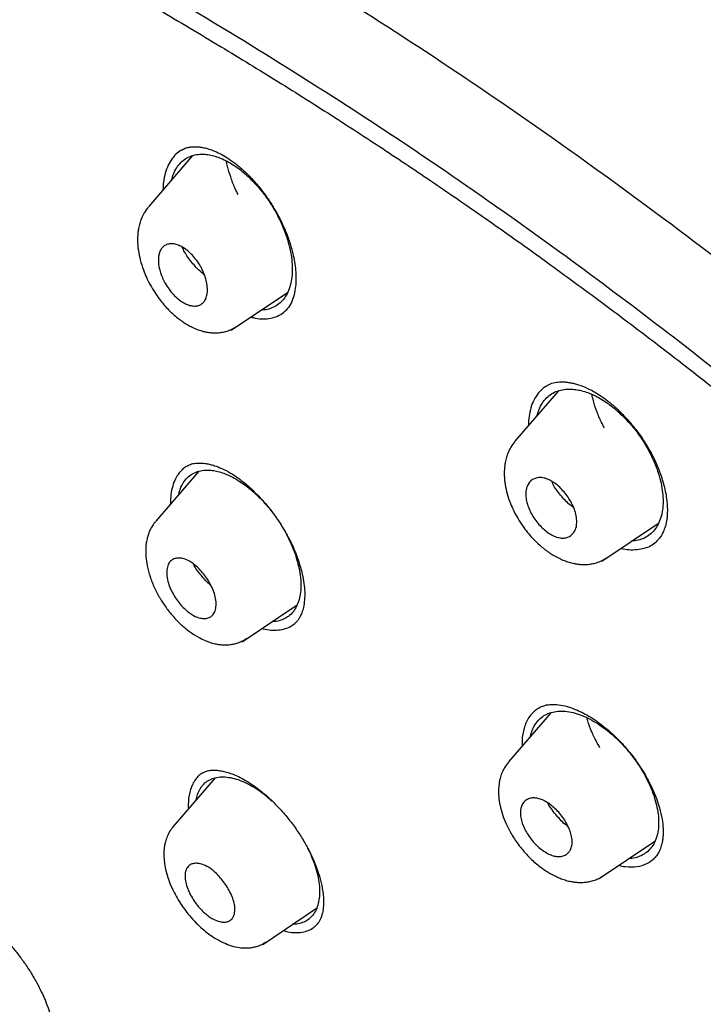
# Model space of a CAD drawing. Header units: millimetres. Extents: x 8 to 1894, y 12 to 2723.
# Tile 30 of 152: x 1395 to 1413, y 708 to 734. Entities that reach past the tile are written whole.
import ezdxf

# ---------------------------------------------------------------- set-up
doc = ezdxf.new("R2010")
doc.units = ezdxf.units.MM

msp = doc.modelspace()

# ---------------------------------------------------------------- linework, layer by layer
at = {"color": 7, "linetype": 'Continuous', "lineweight": 30}
for p, q in [((1399.466, 730.753), (1398.302, 729.403)), ((1400.485, 726.158), (1401.962, 727.15)), ((1409.096, 724.565), (1407.948, 723.234)), ((1399.628, 722.445), (1398.496, 721.131)), ((1410.236, 720.08), (1411.723, 721.079)), ((1411.662, 720.593), (1411.677, 720.607)), ((1400.767, 717.959), (1402.214, 718.931)), ((1402.158, 718.44), (1402.176, 718.457)), ((1408.897, 716.094), (1407.78, 714.799)), ((1400.06, 714.377), (1398.958, 713.098)), ((1399.353, 713.611), (1399.357, 713.562)), ((1410.166, 711.726), (1411.629, 712.709)), ((1401.311, 709.994), (1402.729, 710.947)), ((1402.694, 710.474), (1402.706, 710.484)), ((1395.299, 709.101), (1395.28, 709.119))]:
    msp.add_line(p, q, dxfattribs=at)
for points, knots in [([(1438.452, 720.842), (1438.211, 721.139), (1437.74, 721.719), (1437.027, 722.557), (1436.336, 723.346), (1435.667, 724.086), (1435.024, 724.778), (1434.41, 725.424), (1433.824, 726.026), (1433.265, 726.59), (1432.685, 727.164), (1432.091, 727.742), (1431.49, 728.316), (1430.938, 728.835), (1430.435, 729.301), (1429.981, 729.716), (1429.576, 730.081), (1429.234, 730.388), (1428.949, 730.641), (1428.718, 730.844), (1428.526, 731.013), (1428.373, 731.147), (1428.258, 731.247), (1428.181, 731.314), (1428.13, 731.359), (1428.084, 731.399), (1428.023, 731.451), (1427.892, 731.565), (1427.679, 731.748), (1427.386, 731.999), (1427.052, 732.282), (1426.682, 732.594), (1426.266, 732.942), (1425.821, 733.31), (1425.352, 733.694), (1424.861, 734.092), (1424.334, 734.515), (1423.776, 734.957), (1423.204, 735.405), (1422.631, 735.849), (1422.064, 736.283), (1421.251, 736.898), (1420.202, 737.678), (1418.926, 738.6), (1417.685, 739.474), (1416.481, 740.299), (1415.314, 741.079), (1413.989, 741.943), (1412.504, 742.884), (1410.858, 743.894), (1409.241, 744.861), (1407.651, 745.792), (1406.084, 746.699), (1404.533, 747.591), (1403.223, 748.333), (1402.15, 748.931), (1401.298, 749.399), (1400.627, 749.761), (1400.137, 750.022), (1399.835, 750.182), (1399.529, 750.342), (1399.221, 750.502), (1398.91, 750.663), (1398.604, 750.82), (1398.32, 750.964), (1398.078, 751.086), (1397.886, 751.182), (1397.742, 751.254), (1397.639, 751.305), (1397.547, 751.35), (1397.434, 751.406), (1397.279, 751.482), (1397.078, 751.58), (1396.835, 751.698), (1396.562, 751.829), (1396.279, 751.964), (1395.999, 752.095), (1395.726, 752.223), (1395.459, 752.346), (1395.061, 752.527), (1394.545, 752.758), (1393.919, 753.031), (1393.326, 753.283), (1392.76, 753.517), (1392.219, 753.735), (1391.703, 753.937), (1391.198, 754.131), (1390.687, 754.32), (1390.146, 754.515), (1389.567, 754.717), (1389.1, 754.874), (1388.764, 754.983), (1388.581, 755.042), (1388.415, 755.094), (1388.267, 755.14), (1388.132, 755.182), (1387.997, 755.223), (1387.821, 755.277), (1387.587, 755.346), (1387.296, 755.43), (1386.985, 755.517), (1386.602, 755.621), (1386.174, 755.732), (1385.714, 755.845), (1385.305, 755.939), (1384.979, 756.009), (1384.728, 756.061), (1384.539, 756.099), (1384.355, 756.134), (1384.159, 756.171), (1383.934, 756.21), (1383.665, 756.255), (1383.354, 756.304), (1383.011, 756.352), (1382.665, 756.394), (1382.283, 756.435), (1381.878, 756.47), (1381.442, 756.497), (1381.009, 756.512), (1380.582, 756.515), (1380.15, 756.505), (1379.745, 756.482), (1379.423, 756.453), (1379.185, 756.426), (1379.006, 756.403), (1378.826, 756.376), (1378.66, 756.349), (1378.519, 756.323), (1378.389, 756.297), (1378.259, 756.27), (1378.116, 756.238), (1377.977, 756.204), (1377.859, 756.174), (1377.758, 756.146), (1377.652, 756.116), (1377.523, 756.078), (1377.372, 756.03), (1377.216, 755.976), (1377.068, 755.922), (1376.936, 755.871), (1376.819, 755.824), (1376.715, 755.779), (1376.628, 755.741), (1376.547, 755.704), (1376.461, 755.664), (1376.352, 755.611), (1376.22, 755.544), (1376.066, 755.463), (1375.957, 755.401), (1375.899, 755.368)], [0, 0, 0, 0, 0.012618, 0.02469, 0.036162, 0.047092, 0.057506, 0.067246, 0.076501, 0.085274, 0.09357, 0.103636, 0.112907, 0.121393, 0.1291, 0.136032, 0.142191, 0.147581, 0.151667, 0.155166, 0.15808, 0.160408, 0.162139, 0.163296, 0.163886, 0.16447, 0.165393, 0.166652, 0.170405, 0.175037, 0.179913, 0.185488, 0.191759, 0.198727, 0.205536, 0.212898, 0.220813, 0.229282, 0.237959, 0.246543, 0.255035, 0.263436, 0.283077, 0.302215, 0.320852, 0.33898, 0.356593, 0.373684, 0.399143, 0.42427, 0.44906, 0.473515, 0.497636, 0.521506, 0.545186, 0.558174, 0.57123, 0.584708, 0.589348, 0.594038, 0.598781, 0.603574, 0.608418, 0.613314, 0.617924, 0.621685, 0.624691, 0.62694, 0.628432, 0.629522, 0.63128, 0.633715, 0.636828, 0.640702, 0.645186, 0.649683, 0.65409, 0.658407, 0.662635, 0.666772, 0.677306, 0.68725, 0.696763, 0.705852, 0.714576, 0.72304, 0.730972, 0.739316, 0.748129, 0.757683, 0.768039, 0.771397, 0.774462, 0.777233, 0.779711, 0.781894, 0.784014, 0.786554, 0.790756, 0.795783, 0.801288, 0.806555, 0.815305, 0.823215, 0.830281, 0.836487, 0.840146, 0.84342, 0.846383, 0.849763, 0.853742, 0.858205, 0.863944, 0.870195, 0.876467, 0.882431, 0.890677, 0.89832, 0.906107, 0.914238, 0.921709, 0.929909, 0.93668, 0.939619, 0.943092, 0.946617, 0.949684, 0.952406, 0.954483, 0.956902, 0.959662, 0.962498, 0.964731, 0.966331, 0.968174, 0.970542, 0.973433, 0.976443, 0.979161, 0.981587, 0.983727, 0.985603, 0.987243, 0.988342, 0.989853, 0.991774, 0.994106, 0.996848, 1, 1, 1, 1]), ([(1449.656, 646.305), (1449.76, 646.991), (1449.967, 648.357), (1449.976, 650.637), (1449.835, 653.011), (1449.556, 655.47), (1449.136, 658.249), (1448.551, 661.361), (1447.793, 664.806), (1446.85, 668.713), (1445.729, 673.079), (1444.507, 677.879), (1443.22, 682.731), (1441.782, 687.695), (1440.387, 691.953), (1439.109, 695.455), (1438.033, 698.152), (1436.809, 700.926), (1435.393, 703.783), (1433.839, 706.555), (1432.152, 709.208), (1430.372, 711.698), (1428.409, 714.121), (1426.333, 716.428), (1424.204, 718.611), (1421.691, 721.017), (1418.793, 723.596), (1415.521, 726.294), (1412.258, 728.818), (1409.012, 731.184), (1405.792, 733.383), (1402.611, 735.412), (1399.475, 737.292), (1396.377, 739.081), (1393.291, 740.857), (1390.213, 742.562), (1387.16, 744.138), (1384.158, 745.535), (1381.231, 746.733), (1378.389, 747.734), (1375.649, 748.502), (1373.335, 748.934), (1371.435, 749.077), (1369.913, 749.002), (1368.539, 748.685), (1367.376, 748.067), (1366.478, 747.122), (1365.795, 745.836), (1365.344, 744.279), (1365.23, 743.025), (1365.175, 742.429)], [0, 0, 0, 0, 0.0198977, 0.0395996, 0.0591642, 0.0786215, 0.0980121, 0.12334, 0.1485805, 0.1737294, 0.2078691, 0.2419619, 0.2762098, 0.3106234, 0.3452078, 0.3626069, 0.3801329, 0.3978086, 0.4156702, 0.4337533, 0.4489938, 0.4644095, 0.4798344, 0.4950682, 0.5101185, 0.5250269, 0.5471866, 0.5691857, 0.5910854, 0.6129458, 0.6347933, 0.656563, 0.6781905, 0.6996236, 0.7210558, 0.7426837, 0.7644548, 0.786298, 0.8081639, 0.830061, 0.852059, 0.8742193, 0.8891277, 0.9041794, 0.91941, 0.9348403, 0.9502474, 0.9654984, 0.9835762, 1, 1, 1, 1]), ([(1447.446, 646.265), (1447.532, 646.814), (1447.702, 647.91), (1447.751, 649.717), (1447.689, 651.605), (1447.521, 653.569), (1447.27, 655.588), (1446.891, 658.046), (1446.339, 660.969), (1445.587, 664.371), (1444.71, 667.984), (1443.725, 671.792), (1442.692, 675.771), (1441.629, 679.771), (1440.489, 683.824), (1439.223, 687.953), (1438.026, 691.472), (1436.96, 694.343), (1436.09, 696.531), (1435.132, 698.755), (1434.07, 701.019), (1432.883, 703.321), (1431.663, 705.459), (1430.435, 707.412), (1429.236, 709.167), (1427.941, 710.901), (1426.404, 712.784), (1424.618, 714.782), (1422.599, 716.869), (1420.398, 718.994), (1418.025, 721.143), (1415.49, 723.299), (1412.946, 725.344), (1410.401, 727.29), (1407.653, 729.293), (1404.71, 731.312), (1401.585, 733.315), (1398.489, 735.177), (1395.415, 736.955), (1392.352, 738.715), (1389.31, 740.394), (1386.308, 741.935), (1383.56, 743.204), (1381.069, 744.227), (1378.825, 745.045), (1376.646, 745.723), (1374.546, 746.241), (1372.658, 746.555), (1370.989, 746.665), (1369.543, 746.579), (1368.357, 746.296), (1367.425, 745.838), (1366.721, 745.257), (1366.152, 744.523), (1365.66, 743.562), (1365.282, 742.347), (1365.046, 740.867), (1364.955, 739.269), (1364.982, 737.581), (1365.106, 735.824), (1365.373, 733.414), (1365.858, 730.306), (1366.622, 726.467), (1367.518, 722.555), (1368.499, 718.602), (1369.512, 714.635), (1370.49, 710.876), (1371.477, 707.29), (1372.49, 703.871), (1373.61, 700.394), (1374.708, 697.289), (1375.745, 694.577), (1376.681, 692.279), (1377.705, 689.944), (1378.819, 687.572), (1379.662, 685.96), (1380.084, 685.153)], [0, 0, 0, 0, 0.011709, 0.0234, 0.035079, 0.046745, 0.058401, 0.070053, 0.08835, 0.106637, 0.124908, 0.145647, 0.166375, 0.187119, 0.207887, 0.228673, 0.249479, 0.259892, 0.270315, 0.28075, 0.291198, 0.301658, 0.31213, 0.319994, 0.327864, 0.335737, 0.343609, 0.354092, 0.364563, 0.37502, 0.38755, 0.400066, 0.41258, 0.425091, 0.437599, 0.45323, 0.468841, 0.484431, 0.499999, 0.515569, 0.531166, 0.546782, 0.562408, 0.574915, 0.587424, 0.599934, 0.612454, 0.624987, 0.635443, 0.645912, 0.656393, 0.664263, 0.672136, 0.680006, 0.687871, 0.698343, 0.708803, 0.71925, 0.729685, 0.740108, 0.750521, 0.771326, 0.792113, 0.81288, 0.833624, 0.854353, 0.875091, 0.892532, 0.909986, 0.927451, 0.944927, 0.955919, 0.966921, 0.977933, 0.988958, 1, 1, 1, 1]), ([(1395.484, 736.397), (1395.652, 736.3), (1395.974, 736.114), (1396.437, 735.846), (1396.858, 735.602), (1397.238, 735.381), (1397.575, 735.184), (1397.87, 735.012), (1398.126, 734.862), (1398.357, 734.726), (1398.774, 734.48), (1399.395, 734.112), (1400.438, 733.486), (1401.711, 732.708), (1403.156, 731.796), (1404.552, 730.886), (1405.899, 729.982), (1407.251, 729.049), (1408.538, 728.134), (1409.759, 727.244), (1410.913, 726.383), (1412.068, 725.502), (1413.227, 724.597), (1414.404, 723.656), (1415.339, 722.891), (1416.017, 722.325), (1416.417, 721.988), (1416.805, 721.659), (1417.198, 721.322), (1417.612, 720.964), (1418.042, 720.588), (1418.612, 720.085), (1419.309, 719.458), (1420.121, 718.712), (1420.942, 717.94), (1421.775, 717.14), (1422.625, 716.3), (1423.466, 715.444), (1424.297, 714.573), (1425.115, 713.684), (1425.919, 712.78), (1426.7, 711.866), (1427.453, 710.945), (1428.176, 710.02), (1428.875, 709.086), (1429.426, 708.315), (1429.847, 707.707), (1430.15, 707.26), (1430.454, 706.802), (1430.726, 706.383), (1430.955, 706.022), (1431.137, 705.733), (1431.296, 705.476), (1431.45, 705.223), (1431.616, 704.949), (1431.805, 704.631), (1432.012, 704.277), (1432.227, 703.904), (1432.439, 703.53), (1432.642, 703.166), (1432.888, 702.718), (1433.173, 702.187), (1433.495, 701.57), (1433.887, 700.797), (1434.34, 699.869), (1434.845, 698.789), (1435.379, 697.596), (1435.934, 696.294), (1436.502, 694.886), (1437.036, 693.493), (1437.616, 691.905), (1438.234, 690.126), (1438.881, 688.162), (1439.489, 686.218), (1440.064, 684.293), (1440.609, 682.384), (1441.131, 680.489), (1441.598, 678.74), (1442.019, 677.132), (1442.399, 675.661), (1442.776, 674.194), (1443.153, 672.727), (1443.529, 671.262), (1443.903, 669.796), (1444.295, 668.238), (1444.666, 666.728), (1445.044, 665.138), (1445.397, 663.589), (1445.748, 661.962), (1446.064, 660.391), (1446.348, 658.849), (1446.599, 657.33), (1446.782, 656.041), (1446.913, 654.974), (1447.004, 654.121), (1447.079, 653.279), (1447.135, 652.451), (1447.172, 651.633), (1447.184, 651.006), (1447.185, 650.558), (1447.182, 650.286), (1447.177, 650.014), (1447.168, 649.741), (1447.156, 649.469), (1447.14, 649.202), (1447.121, 648.949), (1447.104, 648.747), (1447.089, 648.596), (1447.078, 648.486), (1447.066, 648.377), (1447.051, 648.255), (1447.032, 648.107), (1447.008, 647.933), (1446.978, 647.736), (1446.941, 647.516), (1446.895, 647.273), (1446.839, 647.006), (1446.794, 646.824), (1446.77, 646.729)], [0, 0, 0, 0, 0.005154, 0.009884, 0.014188, 0.018068, 0.021524, 0.024504, 0.027077, 0.029334, 0.031588, 0.039811, 0.048252, 0.063358, 0.078464, 0.091951, 0.105439, 0.118927, 0.132415, 0.14386, 0.155305, 0.166749, 0.178191, 0.189738, 0.201737, 0.205994, 0.20995, 0.213671, 0.217566, 0.221703, 0.226037, 0.230466, 0.2388, 0.247039, 0.255014, 0.263756, 0.272498, 0.281237, 0.289975, 0.298713, 0.307464, 0.316237, 0.32481, 0.333365, 0.341914, 0.350496, 0.354415, 0.358464, 0.362644, 0.366854, 0.369823, 0.372441, 0.374709, 0.376792, 0.379291, 0.38217, 0.385428, 0.388911, 0.392313, 0.395628, 0.398857, 0.404568, 0.410206, 0.415845, 0.425918, 0.435995, 0.446078, 0.459579, 0.47308, 0.48658, 0.50007, 0.519674, 0.539285, 0.558898, 0.57851, 0.598123, 0.617736, 0.637348, 0.652758, 0.668168, 0.683578, 0.69899, 0.714399, 0.729808, 0.745383, 0.763841, 0.777968, 0.796396, 0.813876, 0.831037, 0.848197, 0.865355, 0.882512, 0.892578, 0.902642, 0.912706, 0.922768, 0.932828, 0.943038, 0.946501, 0.950013, 0.953564, 0.957143, 0.960751, 0.964386, 0.967903, 0.971034, 0.972689, 0.974209, 0.975607, 0.977268, 0.979374, 0.981924, 0.984738, 0.98795, 0.991563, 0.995578, 1, 1, 1, 1]), ([(1399.195, 730.91), (1399.149, 730.882), (1399.049, 730.821), (1398.926, 730.681), (1398.819, 730.504), (1398.742, 730.296), (1398.694, 730.078), (1398.689, 729.92), (1398.686, 729.848)], [0, 0, 0, 0, 0.147939, 0.324243, 0.501233, 0.678369, 0.855095, 1, 1, 1, 1]), ([(1398.914, 730.112), (1398.929, 730.165), (1398.962, 730.283), (1399.043, 730.437), (1399.152, 730.575), (1399.284, 730.68), (1399.436, 730.753), (1399.607, 730.792), (1399.779, 730.794), (1399.944, 730.77), (1400.097, 730.729), (1400.254, 730.668), (1400.413, 730.588), (1400.573, 730.489), (1400.732, 730.374), (1400.888, 730.241), (1401.058, 730.077), (1401.237, 729.879), (1401.418, 729.645), (1401.581, 729.396), (1401.725, 729.138), (1401.847, 728.872), (1401.946, 728.603), (1402.021, 728.338), (1402.072, 728.08), (1402.082, 727.918), (1402.088, 727.837)], [0, 0, 0, 0, 0.037562, 0.08385, 0.129419, 0.175019, 0.221169, 0.266729, 0.312534, 0.347298, 0.381558, 0.415699, 0.450108, 0.484418, 0.518525, 0.552812, 0.587652, 0.633776, 0.679329, 0.725121, 0.77042, 0.81598, 0.862558, 0.908476, 0.954043, 1, 1, 1, 1]), ([(1399.163, 730.894), (1399.199, 730.914), (1399.266, 730.95), (1399.37, 730.976), (1399.464, 730.988), (1399.543, 730.989), (1399.61, 730.985), (1399.669, 730.979), (1399.729, 730.969), (1399.793, 730.956), (1399.86, 730.938), (1399.929, 730.917), (1400.036, 730.878), (1400.182, 730.813), (1400.372, 730.705), (1400.574, 730.564), (1400.794, 730.381), (1401.031, 730.148), (1401.247, 729.897), (1401.435, 729.644), (1401.593, 729.404), (1401.74, 729.144), (1401.872, 728.869), (1401.987, 728.581), (1402.072, 728.312), (1402.131, 728.065), (1402.168, 727.843), (1402.188, 727.625), (1402.186, 727.489), (1402.184, 727.42)], [0, 0, 0, 0, 0.044341, 0.081804, 0.112355, 0.138339, 0.155744, 0.171286, 0.187329, 0.203877, 0.220927, 0.238153, 0.255049, 0.298428, 0.339599, 0.383798, 0.433325, 0.488213, 0.548388, 0.591337, 0.636128, 0.682645, 0.731002, 0.781265, 0.833399, 0.873682, 0.914911, 0.957029, 1, 1, 1, 1]), ([(1400.665, 729.728), (1400.635, 729.788), (1400.559, 729.942), (1400.465, 730.194), (1400.391, 730.431), (1400.364, 730.569), (1400.355, 730.614)], [0, 0, 0, 0, 0.203908, 0.521245, 0.844439, 1, 1, 1, 1]), ([(1398.3, 729.397), (1398.262, 729.349), (1398.193, 729.26), (1398.12, 729.112), (1398.072, 728.972), (1398.043, 728.849), (1398.028, 728.74), (1398.02, 728.646), (1398.017, 728.551), (1398.019, 728.454), (1398.026, 728.355), (1398.044, 728.207), (1398.085, 728.003), (1398.159, 727.768), (1398.25, 727.548), (1398.353, 727.345), (1398.467, 727.155), (1398.589, 726.981), (1398.708, 726.83), (1398.832, 726.695), (1398.989, 726.544), (1399.175, 726.397), (1399.365, 726.281), (1399.519, 726.206), (1399.648, 726.156), (1399.763, 726.123), (1399.876, 726.1), (1399.991, 726.087), (1400.116, 726.087), (1400.245, 726.102), (1400.371, 726.133), (1400.503, 726.182), (1400.584, 726.232), (1400.627, 726.258)], [0, 0, 0, 0, 0.042516, 0.078648, 0.108398, 0.137366, 0.157509, 0.176754, 0.196335, 0.216265, 0.236469, 0.256918, 0.305611, 0.357569, 0.395609, 0.436476, 0.48017, 0.514777, 0.550189, 0.583635, 0.61496, 0.671585, 0.720059, 0.749162, 0.777735, 0.806199, 0.824876, 0.848989, 0.878593, 0.904424, 0.933329, 0.96523, 1, 1, 1, 1]), ([(1399.856, 727.253), (1399.856, 727.223), (1399.856, 727.163), (1399.842, 727.064), (1399.808, 726.967), (1399.752, 726.888), (1399.7, 726.844), (1399.657, 726.821), (1399.623, 726.808), (1399.565, 726.794), (1399.478, 726.791), (1399.359, 726.817), (1399.236, 726.871), (1399.112, 726.954), (1398.989, 727.063), (1398.872, 727.197), (1398.789, 727.316), (1398.735, 727.41), (1398.701, 727.475), (1398.669, 727.546), (1398.626, 727.653), (1398.583, 727.8), (1398.564, 727.941), (1398.565, 728.041), (1398.571, 728.099), (1398.58, 728.149), (1398.592, 728.191), (1398.607, 728.231), (1398.625, 728.269), (1398.648, 728.307), (1398.674, 728.339), (1398.703, 728.366), (1398.738, 728.392), (1398.781, 728.413), (1398.85, 728.433), (1398.943, 728.437), (1399.062, 728.411), (1399.185, 728.356), (1399.309, 728.273), (1399.432, 728.163), (1399.55, 728.03), (1399.638, 727.903), (1399.701, 727.791), (1399.745, 727.699), (1399.794, 727.577), (1399.841, 727.423), (1399.851, 727.312), (1399.856, 727.253)], [0, 0, 0, 0, 0.020531, 0.039698, 0.073632, 0.102277, 0.125296, 0.136496, 0.147597, 0.158514, 0.190266, 0.220873, 0.250281, 0.280192, 0.311038, 0.342603, 0.375203, 0.386851, 0.399657, 0.413686, 0.428771, 0.462273, 0.50019, 0.515957, 0.529615, 0.541071, 0.554267, 0.56273, 0.576157, 0.589079, 0.601527, 0.613578, 0.625263, 0.641845, 0.658048, 0.689834, 0.720454, 0.750228, 0.78009, 0.810929, 0.842643, 0.875125, 0.891632, 0.909863, 0.929731, 0.962968, 1, 1, 1, 1]), ([(1399.776, 727.619), (1399.747, 727.642), (1399.675, 727.698), (1399.562, 727.808), (1399.444, 727.941), (1399.34, 728.08), (1399.253, 728.218), (1399.213, 728.304), (1399.193, 728.346)], [0, 0, 0, 0, 0.120673, 0.299924, 0.47801, 0.657217, 0.835386, 1, 1, 1, 1]), ([(1402.088, 727.837), (1402.088, 727.759), (1402.088, 727.604), (1402.054, 727.392), (1401.995, 727.202), (1401.91, 727.036), (1401.802, 726.9), (1401.671, 726.795), (1401.518, 726.725), (1401.387, 726.691), (1401.302, 726.692), (1401.28, 726.692)], [0, 0, 0, 0, 0.119466, 0.238863, 0.360205, 0.481093, 0.600133, 0.719348, 0.83865, 0.957679, 1, 1, 1, 1]), ([(1402.184, 727.42), (1402.178, 727.345), (1402.164, 727.188), (1402.107, 726.981), (1402.02, 726.787), (1401.93, 726.691), (1401.883, 726.642)], [0, 0, 0, 0, 0.217269, 0.45668, 0.71762, 1, 1, 1, 1]), ([(1401.001, 726.504), (1401.039, 726.495), (1401.152, 726.466), (1401.329, 726.452), (1401.527, 726.469), (1401.703, 726.527), (1401.827, 726.591), (1401.883, 726.646), (1401.895, 726.658)], [0, 0, 0, 0, 0.108245, 0.318206, 0.525757, 0.734312, 0.94175, 1, 1, 1, 1]), ([(1408.778, 724.69), (1408.752, 724.674), (1408.684, 724.632), (1408.58, 724.529), (1408.47, 724.376), (1408.378, 724.18), (1408.344, 724.025), (1408.327, 723.948)], [0, 0, 0, 0, 0.109467, 0.287161, 0.524472, 0.76212, 1, 1, 1, 1]), ([(1408.534, 723.914), (1408.549, 723.969), (1408.583, 724.088), (1408.665, 724.243), (1408.774, 724.382), (1408.908, 724.489), (1409.063, 724.564), (1409.238, 724.606), (1409.415, 724.613), (1409.584, 724.595), (1409.742, 724.56), (1409.903, 724.505), (1410.068, 724.432), (1410.233, 724.34), (1410.398, 724.231), (1410.561, 724.105), (1410.721, 723.964), (1410.876, 723.81), (1411.024, 723.646), (1411.162, 723.472), (1411.304, 723.271), (1411.444, 723.04), (1411.576, 722.78), (1411.683, 722.518), (1411.765, 722.256), (1411.822, 722.002), (1411.836, 721.842), (1411.843, 721.763)], [0, 0, 0, 0, 0.0387742, 0.0849394, 0.1304719, 0.1760994, 0.2216601, 0.2676824, 0.3133847, 0.3484342, 0.3827602, 0.4167512, 0.4508019, 0.4851665, 0.5192627, 0.553475, 0.5881726, 0.6228825, 0.6571171, 0.691216, 0.7255167, 0.770662, 0.8161545, 0.8627668, 0.9083411, 0.9543588, 1, 1, 1, 1]), ([(1408.75, 724.676), (1408.793, 724.702), (1408.874, 724.751), (1409.028, 724.792), (1409.181, 724.802), (1409.304, 724.793), (1409.404, 724.779), (1409.508, 724.756), (1409.664, 724.711), (1409.878, 724.625), (1410.119, 724.492), (1410.338, 724.341), (1410.536, 724.181), (1410.742, 723.99), (1410.953, 723.765), (1411.162, 723.506), (1411.346, 723.243), (1411.499, 722.988), (1411.618, 722.758), (1411.715, 722.538), (1411.8, 722.312), (1411.867, 722.086), (1411.916, 721.867), (1411.943, 721.684), (1411.957, 721.519), (1411.959, 721.356), (1411.947, 721.175), (1411.92, 721.062), (1411.905, 721.001)], [0, 0, 0, 0, 0.051829, 0.099181, 0.140908, 0.166863, 0.188874, 0.211763, 0.236441, 0.288652, 0.341964, 0.378374, 0.41732, 0.459072, 0.503629, 0.550976, 0.601069, 0.640279, 0.678225, 0.713986, 0.747509, 0.788723, 0.825978, 0.859275, 0.885425, 0.917641, 0.955851, 1, 1, 1, 1]), ([(1410.301, 723.586), (1410.273, 723.639), (1410.196, 723.783), (1410.099, 724.024), (1410.017, 724.268), (1409.986, 724.415), (1409.974, 724.471)], [0, 0, 0, 0, 0.17898, 0.490633, 0.807558, 1, 1, 1, 1]), ([(1408.327, 723.948), (1408.315, 723.872), (1408.299, 723.776), (1408.302, 723.668), (1408.303, 723.646)], [0, 0, 0, 0, 0.792268, 1, 1, 1, 1]), ([(1407.946, 723.229), (1407.909, 723.182), (1407.841, 723.095), (1407.77, 722.952), (1407.721, 722.815), (1407.693, 722.694), (1407.677, 722.586), (1407.668, 722.492), (1407.666, 722.397), (1407.668, 722.3), (1407.676, 722.201), (1407.696, 722.054), (1407.739, 721.851), (1407.817, 721.619), (1407.914, 721.401), (1408.022, 721.202), (1408.143, 721.015), (1408.27, 720.844), (1408.396, 720.697), (1408.526, 720.565), (1408.69, 720.419), (1408.884, 720.277), (1409.081, 720.166), (1409.24, 720.096), (1409.37, 720.05), (1409.485, 720.021), (1409.597, 720.001), (1409.713, 719.99), (1409.84, 719.991), (1409.971, 720.008), (1410.1, 720.039), (1410.234, 720.091), (1410.317, 720.141), (1410.361, 720.168)], [0, 0, 0, 0, 0.041077, 0.076199, 0.105333, 0.134025, 0.154251, 0.173555, 0.193203, 0.213204, 0.233486, 0.254016, 0.302907, 0.354994, 0.393131, 0.434101, 0.477894, 0.512565, 0.548156, 0.581845, 0.613372, 0.67029, 0.718978, 0.748007, 0.776277, 0.804137, 0.822458, 0.846495, 0.876297, 0.902448, 0.93183, 0.964382, 1, 1, 1, 1]), ([(1399.291, 722.568), (1399.255, 722.542), (1399.183, 722.487), (1399.093, 722.38), (1399.007, 722.239), (1398.937, 722.059), (1398.89, 721.837), (1398.886, 721.669), (1398.884, 721.585)], [0, 0, 0, 0, 0.137364, 0.280992, 0.425049, 0.617251, 0.809058, 1, 1, 1, 1]), ([(1399.101, 721.834), (1399.114, 721.885), (1399.143, 721.999), (1399.218, 722.147), (1399.32, 722.278), (1399.446, 722.377), (1399.594, 722.444), (1399.762, 722.478), (1399.931, 722.477), (1400.094, 722.452), (1400.246, 722.41), (1400.402, 722.35), (1400.56, 722.271), (1400.72, 722.174), (1400.88, 722.061), (1401.038, 721.931), (1401.211, 721.771), (1401.394, 721.578), (1401.581, 721.349), (1401.751, 721.107), (1401.902, 720.855), (1402.033, 720.596), (1402.141, 720.335), (1402.225, 720.076), (1402.285, 719.825), (1402.301, 719.667), (1402.31, 719.589)], [0, 0, 0, 0, 0.037578, 0.083855, 0.129434, 0.175083, 0.220732, 0.266789, 0.312548, 0.347518, 0.381863, 0.415943, 0.450127, 0.484408, 0.518517, 0.552816, 0.587663, 0.633823, 0.67938, 0.72514, 0.770521, 0.816076, 0.862583, 0.90827, 0.954333, 1, 1, 1, 1]), ([(1399.29, 722.568), (1399.327, 722.59), (1399.398, 722.631), (1399.537, 722.661), (1399.683, 722.666), (1399.81, 722.652), (1399.926, 722.628), (1400.062, 722.589), (1400.242, 722.52), (1400.447, 722.413), (1400.653, 722.278), (1400.851, 722.127), (1401.057, 721.944), (1401.262, 721.736), (1401.458, 721.51), (1401.642, 721.27), (1401.81, 721.02), (1401.96, 720.763), (1402.111, 720.459), (1402.251, 720.111), (1402.347, 719.773), (1402.398, 719.493), (1402.42, 719.265), (1402.415, 719.129), (1402.412, 719.061)], [0, 0, 0, 0, 0.054304, 0.103301, 0.145891, 0.17998, 0.207814, 0.235465, 0.279059, 0.330308, 0.368982, 0.411352, 0.456852, 0.5027, 0.548473, 0.59408, 0.639455, 0.684583, 0.729579, 0.796963, 0.864628, 0.909821, 0.954959, 1, 1, 1, 1]), ([(1409.576, 721.147), (1409.573, 721.077), (1409.568, 720.949), (1409.485, 720.799), (1409.383, 720.724), (1409.273, 720.692), (1409.187, 720.684), (1409.074, 720.701), (1408.906, 720.766), (1408.69, 720.917), (1408.497, 721.136), (1408.373, 721.337), (1408.299, 721.499), (1408.249, 721.664), (1408.229, 721.821), (1408.238, 721.958), (1408.283, 722.109), (1408.399, 722.245), (1408.576, 722.292), (1408.74, 722.266), (1408.9, 722.203), (1409.105, 722.059), (1409.293, 721.85), (1409.42, 721.65), (1409.499, 721.484), (1409.557, 721.312), (1409.569, 721.203), (1409.576, 721.147)], [0, 0, 0, 0, 0.0490595, 0.0897759, 0.1468656, 0.1633127, 0.1880074, 0.2191201, 0.2497097, 0.3084352, 0.3695028, 0.4010356, 0.4334462, 0.4666055, 0.500407, 0.5317817, 0.5628694, 0.6249639, 0.6901816, 0.7204987, 0.7494744, 0.8046115, 0.8644545, 0.8964015, 0.9295572, 0.9641697, 1, 1, 1, 1]), ([(1409.491, 721.493), (1409.457, 721.516), (1409.337, 721.598), (1409.145, 721.818), (1408.978, 722.036), (1408.934, 722.147), (1408.925, 722.17)], [0, 0, 0, 0, 0.147721, 0.522554, 0.899183, 1, 1, 1, 1]), ([(1411.843, 721.763), (1411.845, 721.686), (1411.848, 721.532), (1411.816, 721.323), (1411.758, 721.134), (1411.674, 720.968), (1411.564, 720.832), (1411.431, 720.725), (1411.275, 720.651), (1411.139, 720.613), (1411.05, 720.611), (1411.026, 720.611)], [0, 0, 0, 0, 0.11894, 0.237922, 0.359024, 0.479466, 0.598132, 0.71698, 0.836061, 0.954753, 1, 1, 1, 1]), ([(1398.494, 721.126), (1398.465, 721.088), (1398.408, 721.018), (1398.337, 720.886), (1398.285, 720.746), (1398.253, 720.61), (1398.239, 720.504), (1398.229, 720.373), (1398.232, 720.193), (1398.267, 719.946), (1398.341, 719.669), (1398.456, 719.38), (1398.602, 719.106), (1398.767, 718.856), (1398.951, 718.624), (1399.156, 718.411), (1399.381, 718.226), (1399.589, 718.092), (1399.77, 718.002), (1399.917, 717.945), (1400.04, 717.91), (1400.154, 717.888), (1400.267, 717.876), (1400.389, 717.876), (1400.514, 717.891), (1400.636, 717.921), (1400.763, 717.969), (1400.842, 718.017), (1400.883, 718.042)], [0, 0, 0, 0, 0.034061, 0.0643, 0.102462, 0.132034, 0.153174, 0.169868, 0.21558, 0.265771, 0.323398, 0.383453, 0.439435, 0.491865, 0.544744, 0.598909, 0.653892, 0.709538, 0.74572, 0.778859, 0.809225, 0.827988, 0.851933, 0.881127, 0.906494, 0.934814, 0.966021, 1, 1, 1, 1]), ([(1411.905, 721.001), (1411.887, 720.948), (1411.854, 720.848), (1411.788, 720.734), (1411.723, 720.65), (1411.68, 720.609), (1411.66, 720.591)], [0, 0, 0, 0, 0.3002001, 0.5667004, 0.7997633, 1, 1, 1, 1]), ([(1410.738, 720.417), (1410.809, 720.404), (1410.954, 720.378), (1411.16, 720.382), (1411.354, 720.416), (1411.526, 720.481), (1411.619, 720.551), (1411.663, 720.585)], [0, 0, 0, 0, 0.1934529, 0.4008901, 0.6092163, 0.8123068, 1, 1, 1, 1]), ([(1400.083, 719.009), (1400.083, 718.951), (1400.085, 718.84), (1400.04, 718.715), (1399.971, 718.629), (1399.881, 718.582), (1399.782, 718.567), (1399.653, 718.579), (1399.517, 718.629), (1399.382, 718.716), (1399.274, 718.805), (1399.164, 718.917), (1399.056, 719.052), (1398.956, 719.206), (1398.872, 719.375), (1398.81, 719.553), (1398.784, 719.701), (1398.783, 719.813), (1398.795, 719.916), (1398.83, 720.019), (1398.901, 720.105), (1398.991, 720.151), (1399.091, 720.165), (1399.219, 720.151), (1399.353, 720.102), (1399.486, 720.016), (1399.634, 719.891), (1399.78, 719.722), (1399.908, 719.524), (1399.993, 719.356), (1400.059, 719.178), (1400.075, 719.066), (1400.083, 719.009)], [0, 0, 0, 0, 0.0406571, 0.078428, 0.1136734, 0.1462625, 0.176226, 0.2037098, 0.250633, 0.2756903, 0.302481, 0.3310845, 0.3615141, 0.393594, 0.427681, 0.4635157, 0.5011424, 0.5220963, 0.5423116, 0.5805907, 0.6159426, 0.6486597, 0.6784798, 0.7056312, 0.7514711, 0.7763884, 0.8031836, 0.8615041, 0.8933972, 0.9271712, 0.9627577, 1, 1, 1, 1]), ([(1399.942, 719.449), (1399.938, 719.452), (1399.849, 719.516), (1399.687, 719.711), (1399.528, 719.91), (1399.489, 720.005), (1399.487, 720.012)], [0, 0, 0, 0, 0.020503, 0.490186, 0.962092, 1, 1, 1, 1]), ([(1402.31, 719.589), (1402.313, 719.513), (1402.319, 719.362), (1402.293, 719.157), (1402.241, 718.974), (1402.163, 718.814), (1402.061, 718.684), (1401.935, 718.585), (1401.787, 718.519), (1401.66, 718.488), (1401.579, 718.49), (1401.558, 718.491)], [0, 0, 0, 0, 0.119864, 0.239609, 0.361268, 0.482361, 0.601738, 0.721437, 0.840968, 0.96033, 1, 1, 1, 1]), ([(1402.412, 719.061), (1402.404, 718.993), (1402.389, 718.869), (1402.345, 718.725), (1402.299, 718.621), (1402.249, 718.539), (1402.204, 718.483), (1402.174, 718.455), (1402.158, 718.44)], [0, 0, 0, 0, 0.245949, 0.445942, 0.601723, 0.72473, 0.856011, 1, 1, 1, 1]), ([(1401.292, 718.312), (1401.301, 718.309), (1401.383, 718.282), (1401.53, 718.264), (1401.729, 718.262), (1401.908, 718.299), (1402.063, 718.364), (1402.146, 718.434), (1402.185, 718.466)], [0, 0, 0, 0, 0.023901, 0.224704, 0.423947, 0.62481, 0.823672, 1, 1, 1, 1]), ([(1408.508, 716.176), (1408.546, 716.201), (1408.614, 716.246), (1408.723, 716.284), (1408.818, 716.303), (1408.9, 716.31), (1408.973, 716.311), (1409.088, 716.305), (1409.259, 716.276), (1409.468, 716.21), (1409.663, 716.127), (1409.848, 716.031), (1410.035, 715.916), (1410.221, 715.784), (1410.401, 715.639), (1410.589, 715.468), (1410.779, 715.272), (1410.96, 715.061), (1411.127, 714.843), (1411.273, 714.627), (1411.414, 714.395), (1411.541, 714.15), (1411.65, 713.9), (1411.742, 713.635), (1411.81, 713.365), (1411.839, 713.151), (1411.846, 713.007), (1411.847, 712.911), (1411.841, 712.8), (1411.823, 712.676), (1411.791, 712.545), (1411.754, 712.465), (1411.735, 712.423)], [0, 0, 0, 0, 0.042634, 0.077768, 0.105392, 0.125531, 0.142642, 0.159192, 0.20582, 0.251369, 0.281716, 0.31487, 0.351959, 0.38239, 0.415099, 0.450093, 0.487209, 0.525161, 0.561603, 0.596483, 0.629794, 0.671753, 0.710947, 0.747349, 0.797939, 0.844833, 0.859936, 0.878613, 0.901993, 0.930029, 0.962692, 1, 1, 1, 1]), ([(1408.511, 716.177), (1408.44, 716.113), (1408.297, 715.986), (1408.224, 715.785), (1408.187, 715.683)], [0, 0, 0, 0, 0.494443, 1, 1, 1, 1]), ([(1408.357, 715.468), (1408.37, 715.521), (1408.399, 715.636), (1408.475, 715.786), (1408.579, 715.919), (1408.708, 716.021), (1408.859, 716.092), (1409.031, 716.131), (1409.221, 716.137), (1409.425, 716.111), (1409.638, 716.051), (1409.858, 715.959), (1410.08, 715.836), (1410.303, 715.683), (1410.523, 715.504), (1410.734, 715.303), (1410.932, 715.084), (1411.113, 714.851), (1411.275, 714.607), (1411.416, 714.354), (1411.533, 714.099), (1411.625, 713.845), (1411.691, 713.598), (1411.711, 713.443), (1411.721, 713.366)], [0, 0, 0, 0, 0.03873, 0.084874, 0.130401, 0.176059, 0.221624, 0.26765, 0.313352, 0.359814, 0.405325, 0.450736, 0.496425, 0.541928, 0.588088, 0.634283, 0.679796, 0.725434, 0.770753, 0.816255, 0.862732, 0.90837, 0.954384, 1, 1, 1, 1]), ([(1410.183, 715.17), (1410.152, 715.224), (1410.069, 715.366), (1409.962, 715.603), (1409.878, 715.815), (1409.848, 715.932), (1409.84, 715.961)], [0, 0, 0, 0, 0.203955, 0.543122, 0.888302, 1, 1, 1, 1]), ([(1408.187, 715.683), (1408.162, 715.582), (1408.126, 715.44), (1408.138, 715.268), (1408.141, 715.218)], [0, 0, 0, 0, 0.710216, 1, 1, 1, 1]), ([(1407.778, 714.794), (1407.741, 714.745), (1407.671, 714.656), (1407.601, 714.507), (1407.558, 714.374), (1407.535, 714.262), (1407.523, 714.174), (1407.514, 714.051), (1407.518, 713.879), (1407.551, 713.652), (1407.615, 713.411), (1407.716, 713.153), (1407.863, 712.874), (1408.025, 712.634), (1408.182, 712.44), (1408.312, 712.298), (1408.445, 712.171), (1408.613, 712.03), (1408.81, 711.894), (1409.008, 711.788), (1409.167, 711.721), (1409.299, 711.677), (1409.415, 711.649), (1409.527, 711.631), (1409.641, 711.622), (1409.764, 711.625), (1409.89, 711.642), (1410.014, 711.673), (1410.143, 711.722), (1410.223, 711.771), (1410.265, 711.796)], [0, 0, 0, 0, 0.042895, 0.079507, 0.109775, 0.133702, 0.15137, 0.166192, 0.211828, 0.259111, 0.307798, 0.359561, 0.417401, 0.481561, 0.516011, 0.551489, 0.585163, 0.616661, 0.673483, 0.722092, 0.751152, 0.779817, 0.8084, 0.826767, 0.850529, 0.879747, 0.905258, 0.933842, 0.965451, 1, 1, 1, 1]), ([(1399.729, 714.505), (1399.705, 714.49), (1399.642, 714.451), (1399.561, 714.364), (1399.482, 714.248), (1399.421, 714.113), (1399.379, 713.961), (1399.353, 713.795), (1399.353, 713.672), (1399.353, 713.611)], [0, 0, 0, 0, 0.096212, 0.246558, 0.397277, 0.548171, 0.699023, 0.849659, 1, 1, 1, 1]), ([(1399.693, 714.485), (1399.719, 714.502), (1399.767, 714.534), (1399.882, 714.57), (1400.002, 714.582), (1400.111, 714.578), (1400.227, 714.562), (1400.358, 714.532), (1400.508, 714.483), (1400.677, 714.411), (1400.865, 714.311), (1401.066, 714.183), (1401.267, 714.031), (1401.492, 713.837), (1401.73, 713.601), (1401.974, 713.321), (1402.189, 713.035), (1402.347, 712.792), (1402.463, 712.592), (1402.552, 712.422), (1402.645, 712.224), (1402.737, 711.994), (1402.82, 711.738), (1402.877, 711.498), (1402.907, 711.282), (1402.918, 711.093), (1402.907, 710.978), (1402.901, 710.919)], [0, 0, 0, 0, 0.04582, 0.087393, 0.123618, 0.153759, 0.183417, 0.215027, 0.248939, 0.285447, 0.324573, 0.366213, 0.407512, 0.447291, 0.50406, 0.55753, 0.609157, 0.65919, 0.683701, 0.711775, 0.745687, 0.78541, 0.830867, 0.881912, 0.91896, 0.958337, 1, 1, 1, 1]), ([(1399.56, 713.797), (1399.57, 713.846), (1399.594, 713.954), (1399.663, 714.095), (1399.758, 714.22), (1399.878, 714.315), (1400.022, 714.376), (1400.185, 714.406), (1400.366, 714.402), (1400.559, 714.366), (1400.764, 714.297), (1400.975, 714.196), (1401.189, 714.064), (1401.385, 713.921), (1401.505, 713.812), (1401.557, 713.766)], [0, 0, 0, 0, 0.06458, 0.14422, 0.224393, 0.303818, 0.383256, 0.463401, 0.543029, 0.623825, 0.703121, 0.782366, 0.861837, 0.94112, 1, 1, 1, 1]), ([(1409.45, 712.747), (1409.451, 712.729), (1409.454, 712.691), (1409.45, 712.606), (1409.427, 712.513), (1409.38, 712.433), (1409.333, 712.386), (1409.289, 712.354), (1409.242, 712.33), (1409.189, 712.314), (1409.133, 712.306), (1409.057, 712.306), (1408.96, 712.322), (1408.836, 712.37), (1408.708, 712.444), (1408.579, 712.543), (1408.455, 712.663), (1408.342, 712.799), (1408.245, 712.948), (1408.167, 713.104), (1408.114, 713.26), (1408.088, 713.409), (1408.092, 713.541), (1408.132, 713.686), (1408.221, 713.791), (1408.349, 713.844), (1408.463, 713.853), (1408.582, 713.833), (1408.744, 713.771), (1408.956, 713.627), (1409.153, 713.418), (1409.285, 713.222), (1409.366, 713.064), (1409.427, 712.901), (1409.442, 712.799), (1409.45, 712.747)], [0, 0, 0, 0, 0.012315, 0.026927, 0.062629, 0.090379, 0.111193, 0.125034, 0.142615, 0.159648, 0.176045, 0.191953, 0.221973, 0.249839, 0.280009, 0.310575, 0.341302, 0.372496, 0.403873, 0.435783, 0.468137, 0.500791, 0.532058, 0.563081, 0.625163, 0.659208, 0.691378, 0.721463, 0.749796, 0.807181, 0.867752, 0.899507, 0.932026, 0.965607, 1, 1, 1, 1]), ([(1409.342, 713.103), (1409.315, 713.122), (1409.201, 713.2), (1409.018, 713.414), (1408.861, 713.61), (1408.823, 713.701), (1408.822, 713.703)], [0, 0, 0, 0, 0.1357615, 0.5608867, 0.9880322, 1, 1, 1, 1]), ([(1411.721, 713.366), (1411.725, 713.291), (1411.734, 713.142), (1411.71, 712.939), (1411.659, 712.756), (1411.581, 712.597), (1411.476, 712.465), (1411.348, 712.363), (1411.196, 712.293), (1411.063, 712.257), (1410.977, 712.256), (1410.954, 712.256)], [0, 0, 0, 0, 0.119375, 0.238724, 0.360111, 0.480724, 0.599725, 0.719121, 0.838432, 0.957445, 1, 1, 1, 1]), ([(1398.956, 713.093), (1398.924, 713.051), (1398.863, 712.973), (1398.796, 712.838), (1398.752, 712.71), (1398.728, 712.598), (1398.718, 712.516), (1398.713, 712.454), (1398.709, 712.369), (1398.712, 712.241), (1398.733, 712.069), (1398.779, 711.858), (1398.856, 711.621), (1398.964, 711.383), (1399.086, 711.163), (1399.222, 710.957), (1399.381, 710.749), (1399.553, 710.56), (1399.721, 710.402), (1399.876, 710.277), (1400.018, 710.18), (1400.153, 710.1), (1400.309, 710.022), (1400.491, 709.953), (1400.654, 709.915), (1400.776, 709.902), (1400.864, 709.898), (1400.962, 709.903), (1401.068, 709.919), (1401.176, 709.947), (1401.291, 709.992), (1401.364, 710.036), (1401.402, 710.059)], [0, 0, 0, 0, 0.038644, 0.071751, 0.104157, 0.128614, 0.145244, 0.15615, 0.168116, 0.200479, 0.239755, 0.278303, 0.331869, 0.385201, 0.425707, 0.470362, 0.519117, 0.566696, 0.609373, 0.647419, 0.680894, 0.711043, 0.741576, 0.788629, 0.835205, 0.850331, 0.868392, 0.892377, 0.914293, 0.939573, 0.968174, 1, 1, 1, 1]), ([(1402.492, 712.534), (1402.529, 712.457), (1402.606, 712.294), (1402.694, 712.05), (1402.763, 711.805), (1402.786, 711.652), (1402.797, 711.576)], [0, 0, 0, 0, 0.234997, 0.489451, 0.745862, 1, 1, 1, 1]), ([(1411.735, 712.423), (1411.715, 712.39), (1411.677, 712.323), (1411.623, 712.27), (1411.597, 712.244)], [0, 0, 0, 0, 0.502824, 1, 1, 1, 1]), ([(1400.574, 711), (1400.576, 710.97), (1400.581, 710.911), (1400.572, 710.81), (1400.54, 710.71), (1400.472, 710.629), (1400.384, 710.587), (1400.286, 710.577), (1400.161, 710.593), (1400.028, 710.643), (1399.893, 710.728), (1399.782, 710.818), (1399.668, 710.93), (1399.557, 711.062), (1399.455, 711.213), (1399.367, 711.377), (1399.302, 711.547), (1399.271, 711.69), (1399.266, 711.799), (1399.274, 711.901), (1399.308, 712.001), (1399.377, 712.082), (1399.466, 712.122), (1399.564, 712.132), (1399.688, 712.115), (1399.819, 712.066), (1399.953, 711.98), (1400.105, 711.855), (1400.255, 711.687), (1400.387, 711.493), (1400.475, 711.331), (1400.545, 711.161), (1400.564, 711.054), (1400.574, 711)], [0, 0, 0, 0, 0.021278, 0.041826, 0.080371, 0.116069, 0.148852, 0.178647, 0.205677, 0.250694, 0.276423, 0.303723, 0.332623, 0.363177, 0.395159, 0.428955, 0.464293, 0.501196, 0.522681, 0.543347, 0.582341, 0.618121, 0.650975, 0.680688, 0.70739, 0.751486, 0.777222, 0.804609, 0.863436, 0.895236, 0.928639, 0.963619, 1, 1, 1, 1]), ([(1410.686, 712.075), (1410.74, 712.062), (1410.909, 712.023), (1411.159, 712.034), (1411.421, 712.1), (1411.548, 712.204), (1411.608, 712.254)], [0, 0, 0, 0, 0.145064, 0.444987, 0.735287, 1, 1, 1, 1]), ([(1402.797, 711.576), (1402.803, 711.503), (1402.814, 711.356), (1402.796, 711.158), (1402.751, 710.981), (1402.681, 710.828), (1402.584, 710.704), (1402.464, 710.61), (1402.321, 710.549), (1402.199, 710.521), (1402.12, 710.524), (1402.101, 710.525)], [0, 0, 0, 0, 0.120254, 0.240374, 0.362429, 0.483804, 0.603551, 0.723727, 0.843544, 0.963277, 1, 1, 1, 1]), ([(1392.689, 711.04), (1392.711, 711.054), (1392.752, 711.079), (1392.819, 711.097), (1392.875, 711.105), (1392.941, 711.108), (1393.027, 711.104), (1393.148, 711.082), (1393.292, 711.039), (1393.46, 710.969), (1393.65, 710.867), (1393.86, 710.73), (1394.088, 710.555), (1394.301, 710.367), (1394.494, 710.176), (1394.668, 709.988), (1394.847, 709.774), (1395.027, 709.532), (1395.205, 709.264), (1395.36, 708.999), (1395.49, 708.745), (1395.596, 708.507), (1395.689, 708.264), (1395.733, 708.108), (1395.755, 708.028)], [0, 0, 0, 0, 0.048011, 0.086523, 0.11541, 0.135531, 0.173447, 0.213151, 0.25595, 0.301737, 0.350553, 0.402553, 0.45776, 0.516141, 0.556818, 0.600099, 0.646801, 0.696985, 0.750711, 0.807965, 0.853188, 0.900298, 0.949242, 1, 1, 1, 1]), ([(1402.901, 710.919), (1402.888, 710.851), (1402.861, 710.719), (1402.79, 710.574), (1402.725, 710.506), (1402.694, 710.473)], [0, 0, 0, 0, 0.346759, 0.679791, 1, 1, 1, 1]), ([(1401.85, 710.356), (1401.89, 710.345), (1402.001, 710.314), (1402.169, 710.301), (1402.352, 710.311), (1402.515, 710.358), (1402.636, 710.419), (1402.692, 710.474), (1402.71, 710.492)], [0, 0, 0, 0, 0.112792, 0.310637, 0.510277, 0.708302, 0.905918, 1, 1, 1, 1])]:
    msp.add_open_spline(points, degree=3, knots=knots, dxfattribs=at)

doc.saveas('drawing.dxf')
